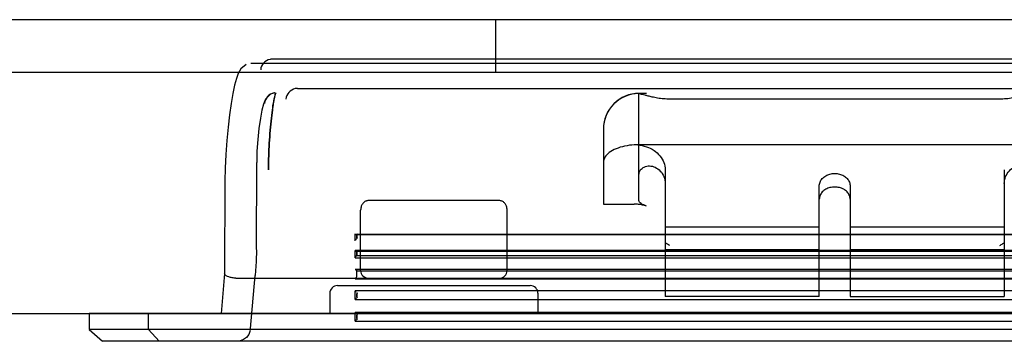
# Model space of a CAD drawing. Header units: inches. Extents: x 5 to 265, y 5 to 171.
# Tile 6 of 27: x 43.642 to 46.156, y 141.656 to 142.477. Entities that reach past the tile are written whole.
import ezdxf

# ---------------------------------------------------------------- set-up
doc = ezdxf.new("R2010")
doc.units = ezdxf.units.IN
doc.header["$LTSCALE"] = 14.96
doc.header["$MEASUREMENT"] = 0
doc.layers.get('0').update_dxf_attribs({"linetype": 'CONTINUOUS'})
doc.layers.add('03_ALL_AXES', color=7, linetype='CONTINUOUS')

msp = doc.modelspace()

# ---------------------------------------------------------------- linework, layer by layer
at = {"color": 7, "linetype": 'Continuous'}
for p, q in [((56.3284, 142.477), (37.0104, 142.477)), ((44.8569, 142.477), (44.8569, 142.342)), ((49.1824, 142.3653), (44.2323, 142.3653)), ((49.1278, 142.3764), (44.287, 142.3764)), ((56.8724, 142.342), (36.4664, 142.342)), ((44.2937, 142.2905), (44.2825, 142.2869)), ((44.3516, 142.3017), (49.0631, 142.3017)), ((45.2231, 142.0154), (45.2231, 142.2906)), ((45.2428, 142.2884), (45.2231, 142.2884)), ((45.2428, 142.2884), (45.2231, 142.2884)), ((45.3019, 142.2751), (46.1444, 142.2751)), ((45.1326, 142.1979), (45.1326, 142.0062)), ((45.2231, 142.158), (45.2201, 142.1576)), ((46.2231, 142.158), (45.2231, 142.158)), ((44.2463, 141.8901), (44.247, 142.1126)), ((45.29, 142.0941), (45.29, 141.7703)), ((46.1562, 142.0941), (46.1562, 141.7703)), ((44.1659, 142.0656), (44.1652, 141.8289)), ((45.6837, 141.7703), (45.6837, 142.0525)), ((45.7625, 142.0525), (45.7625, 141.7703)), ((44.8668, 142.0153), (44.5322, 142.0153)), ((44.5125, 141.8369), (44.5125, 141.991)), ((44.8865, 141.8369), (44.8865, 141.9936)), ((45.1326, 142.0062), (45.2113, 142.0062)), ((45.6837, 141.9473), (45.29, 141.9473)), ((46.1562, 141.9473), (45.7625, 141.9473)), ((44.4987, 141.9123), (44.4987, 141.9304)), ((44.4987, 141.9287), (48.918, 141.9287)), ((44.5017, 141.9292), (48.915, 141.9292)), ((44.5017, 141.9175), (44.5037, 141.9198)), ((44.5026, 141.9273), (44.5026, 141.9204)), ((48.918, 141.8876), (44.4987, 141.8876)), ((44.4987, 141.8694), (44.4987, 141.8876)), ((44.4987, 141.8858), (48.918, 141.8858)), ((44.5017, 141.8864), (48.915, 141.8864)), ((45.6837, 141.8894), (45.29, 141.8894)), ((46.1562, 141.8894), (45.7625, 141.8894)), ((44.4987, 141.8694), (48.918, 141.8694)), ((44.5009, 141.8738), (44.4994, 141.8717)), ((44.5017, 141.8747), (44.5009, 141.8738)), ((44.5017, 141.8747), (44.5037, 141.8769)), ((48.915, 141.8747), (44.5017, 141.8747)), ((44.5026, 141.8844), (44.5026, 141.8775)), ((48.916, 141.8393), (44.4987, 141.8393)), ((44.5026, 141.8218), (44.5026, 141.8401)), ((44.5026, 141.836), (48.9124, 141.836)), ((44.1652, 141.8293), (44.1562, 141.7271)), ((44.1942, 141.8172), (44.1951, 141.8172)), ((44.1951, 141.8172), (49.2196, 141.8172)), ((44.231, 141.6887), (44.2429, 141.8244)), ((44.4987, 141.8159), (48.916, 141.8159)), ((44.4534, 141.7983), (44.9456, 141.7983)), ((48.916, 141.7846), (44.4987, 141.7846)), ((44.4987, 141.7625), (44.4987, 141.7846)), ((44.4337, 141.7786), (44.4337, 141.727)), ((44.4987, 141.7625), (48.916, 141.7625)), ((44.5026, 141.7777), (44.5026, 141.7694)), ((44.5026, 141.7694), (44.5026, 141.7777)), ((44.9652, 141.7786), (44.9652, 141.727)), ((45.6837, 141.7703), (45.29, 141.7703)), ((45.7625, 141.7703), (46.1562, 141.7703)), ((49.5951, 141.727), (43.8196, 141.727)), ((43.8196, 141.727), (43.8196, 141.6861)), ((43.9711, 141.6861), (43.9711, 141.727)), ((48.916, 141.7296), (44.4987, 141.7296)), ((44.4987, 141.7073), (44.4987, 141.7296)), ((44.5026, 141.7228), (44.5026, 141.714)), ((49.5951, 141.6861), (43.8196, 141.6861)), ((43.8196, 141.6861), (43.8529, 141.6562)), ((43.9982, 141.6562), (43.9711, 141.6861)), ((44.4987, 141.7073), (48.916, 141.7073)), ((49.5619, 141.6562), (43.8529, 141.6562))]:
    msp.add_line(p, q, dxfattribs=at)
for points in [[(44.2203, 142.3628), (44.2065, 142.3517), (44.1999, 142.34), (44.1953, 142.3272), (44.1908, 142.3102), (44.1864, 142.2887), (44.1821, 142.2635), (44.178, 142.2346), (44.1743, 142.2026), (44.171, 142.1684), (44.1684, 142.1332), (44.1666, 142.0983), (44.1659, 142.0657)], [(44.2819, 142.2866), (44.2696, 142.2743), (44.2641, 142.2615), (44.2603, 142.2465), (44.2564, 142.2256), (44.2528, 142.1997), (44.2499, 142.1712), (44.2478, 142.1414), (44.247, 142.1126)], [(44.5037, 141.9292), (44.503, 141.9292), (44.5024, 141.9291), (44.5017, 141.9289)], [(44.5026, 141.9204), (44.5028, 141.9198), (44.5033, 141.9198), (44.504, 141.9202), (44.5046, 141.921)], [(44.5027, 141.9275), (44.5027, 141.9278), (44.5028, 141.9281), (44.503, 141.9284), (44.5032, 141.9286), (44.5034, 141.9288)], [(44.5034, 141.9288), (44.5038, 141.9291), (44.5042, 141.9292), (44.5046, 141.9291)], [(44.2463, 141.89), (44.2454, 141.8601), (44.2429, 141.8244)], [(44.5037, 141.8864), (44.503, 141.8863), (44.5024, 141.8862), (44.5017, 141.886)], [(44.5027, 141.8846), (44.5027, 141.885), (44.5028, 141.8853), (44.503, 141.8855), (44.5032, 141.8857), (44.5034, 141.8859)], [(44.5034, 141.8859), (44.5038, 141.8862), (44.5042, 141.8863), (44.5046, 141.8862)], [(44.5026, 141.8775), (44.5028, 141.8769), (44.5033, 141.8769), (44.504, 141.8773), (44.5046, 141.8781)], [(44.5046, 141.7784), (44.5042, 141.7788), (44.5038, 141.779), (44.5034, 141.7791), (44.5031, 141.779), (44.5028, 141.7786), (44.5027, 141.7782), (44.5026, 141.7777)], [(44.5026, 141.7694), (44.5028, 141.7684), (44.5033, 141.768), (44.504, 141.7681), (44.5046, 141.7686)], [(44.5046, 141.7236), (44.504, 141.7241), (44.5033, 141.7242), (44.5028, 141.7237), (44.5026, 141.7228)], [(44.5026, 141.714), (44.5028, 141.7131), (44.5033, 141.7127), (44.504, 141.7127), (44.5046, 141.7132)], [(44.2306, 141.6841), (44.2274, 141.6739), (44.2213, 141.6662), (44.2136, 141.6608), (44.2052, 141.6576), (44.1964, 141.6562)]]:
    msp.add_lwpolyline(points, dxfattribs=at)
for centre, radius, start, end in [((44.287, 142.3465), 0.0299, 101.4364, 175), ((44.287, 142.3465), 0.0299, 90, 101.4364), ((44.2968, 142.2606), 0.0299, 100.3383, 175), ((44.3516, 142.2717), 0.0299, 101.4359, 175), ((44.3516, 142.2717), 0.0299, 90, 101.4359), ((45.2231, 142.1982), 0.0906, 90, 180.232), ((45.2231, 142.1979), 0.0906, 90, 180), ((45.2156, 142.0924), 0.0654, 86.0044, 93.7483), ((45.1909, 141.7357), 0.1987, 56.0381, 60.0537), ((44.5322, 141.8369), 0.0197, 180, 270), ((44.8668, 141.8369), 0.0197, 270, 360), ((44.4534, 141.7786), 0.0197, 90, 180), ((44.9456, 141.7786), 0.0197, 0, 90)]:
    msp.add_arc(centre, radius, start, end, dxfattribs=at)
for points in [[(44.287, 142.3764), (44.2856, 142.3764), (44.2843, 142.3764), (44.283, 142.3761)], [(44.3516, 142.3016), (44.3503, 142.3016), (44.349, 142.3016), (44.3477, 142.3014)], [(44.4987, 141.9304), (44.4987, 141.9293), (44.5006, 141.9286), (44.5017, 141.9289)], [(44.5017, 141.9175), (44.5006, 141.9165), (44.4991, 141.9154), (44.4991, 141.9139)], [(44.4987, 141.8876), (44.4987, 141.8865), (44.5006, 141.8857), (44.5017, 141.886)], [(44.4994, 141.8717), (44.499, 141.871), (44.4987, 141.8702), (44.4987, 141.8694)], [(44.4987, 141.8393), (44.4997, 141.8393), (44.5005, 141.8386), (44.5013, 141.8381)], [(44.5026, 141.836), (44.5026, 141.8368), (44.502, 141.8376), (44.5013, 141.8381)], [(44.4987, 141.7846), (44.4988, 141.7835), (44.4992, 141.7821), (44.5002, 141.7817)], [(44.5015, 141.7663), (44.5006, 141.7659), (44.4993, 141.7651), (44.4992, 141.7641)], [(44.5015, 141.7663), (44.5023, 141.7666), (44.5032, 141.767), (44.5037, 141.7677)], [(44.5046, 141.7784), (44.5041, 141.7791), (44.5035, 141.7798), (44.5027, 141.7802)], [(44.4987, 141.7296), (44.4988, 141.7285), (44.4992, 141.727), (44.5002, 141.7266)], [(44.5016, 141.7111), (44.5006, 141.7107), (44.4993, 141.71), (44.4992, 141.7089)], [(44.5016, 141.7111), (44.5024, 141.7114), (44.5032, 141.7118), (44.5037, 141.7124)], [(44.5046, 141.7236), (44.5041, 141.7242), (44.5035, 141.7248), (44.5027, 141.7252)]]:
    msp.add_open_spline(points, degree=3, dxfattribs=at)
for points, knots in [([(44.2769, 142.0937), (44.2769, 142.1032), (44.2773, 142.1232), (44.2787, 142.1543), (44.2809, 142.1865), (44.2836, 142.2175), (44.2867, 142.2449), (44.2896, 142.2646), (44.292, 142.277), (44.2936, 142.2835), (44.295, 142.2877), (44.2961, 142.29), (44.2968, 142.2905)], [0, 0, 0, 0, 0.142528, 0.303106, 0.469851, 0.630412, 0.772906, 0.886841, 0.930416, 0.964019, 0.987156, 1, 1, 1, 1]), ([(44.2968, 142.2905), (44.2958, 142.2898), (44.295, 142.2877), (44.294, 142.2848), (44.2932, 142.282), (44.2925, 142.2789), (44.2918, 142.2757), (44.2911, 142.2725), (44.2905, 142.2692), (44.29, 142.266), (44.2894, 142.2629), (44.289, 142.2598), (44.2885, 142.2569), (44.2881, 142.2541), (44.2876, 142.2508), (44.2873, 142.2483), (44.2871, 142.2468)], [0, 0, 0, 0, 0.080462, 0.139083, 0.204322, 0.275195, 0.348704, 0.422665, 0.496428, 0.568736, 0.639188, 0.708155, 0.773145, 0.83516, 0.895742, 1, 1, 1, 1]), ([(45.2236, 142.2884), (45.2246, 142.2884), (45.2273, 142.2878), (45.232, 142.2867), (45.2384, 142.285), (45.2466, 142.2828), (45.2575, 142.2802), (45.2711, 142.2775), (45.2863, 142.2756), (45.2967, 142.2751), (45.3019, 142.2751)], [0, 0, 0, 0, 0.038884, 0.103698, 0.183645, 0.285807, 0.424531, 0.606834, 0.806269, 1, 1, 1, 1]), ([(46.1444, 142.2751), (46.1499, 142.2751), (46.1611, 142.2756), (46.1769, 142.2778), (46.1905, 142.2806), (46.201, 142.2832), (46.2088, 142.2852), (46.2147, 142.2868), (46.2191, 142.2878), (46.2217, 142.2884), (46.2227, 142.2884)], [0, 0, 0, 0, 0.208511, 0.419656, 0.601577, 0.732585, 0.827731, 0.9027, 0.963201, 1, 1, 1, 1]), ([(44.2871, 142.2468), (44.2858, 142.2373), (44.2836, 142.2172), (44.2809, 142.186), (44.2787, 142.1538), (44.2773, 142.1229), (44.2769, 142.1031), (44.2769, 142.0937)], [0, 0, 0, 0, 0.186143, 0.395369, 0.61206, 0.817656, 1, 1, 1, 1]), ([(45.2113, 142.1577), (45.203, 142.1571), (45.1871, 142.155), (45.1655, 142.1485), (45.148, 142.1392), (45.1359, 142.1273), (45.1326, 142.1172), (45.1326, 142.1126)], [0, 0, 0, 0, 0.255528, 0.489764, 0.692161, 0.858881, 1, 1, 1, 1]), ([(45.2201, 142.1576), (45.2276, 142.157), (45.2422, 142.1539), (45.2619, 142.1443), (45.2775, 142.1304), (45.2877, 142.1132), (45.29, 142.1004), (45.29, 142.0941)], [0, 0, 0, 0, 0.218485, 0.429287, 0.629164, 0.81813, 1, 1, 1, 1]), ([(45.2231, 142.0819), (45.2231, 142.0857), (45.2259, 142.094), (45.2364, 142.1021), (45.2505, 142.1048), (45.2655, 142.1011), (45.2787, 142.0913), (45.2878, 142.0766), (45.29, 142.0648), (45.29, 142.0589)], [0, 0, 0, 0, 0.110685, 0.232966, 0.367558, 0.510515, 0.665026, 0.828478, 1, 1, 1, 1]), ([(46.1562, 142.0589), (46.1562, 142.0648), (46.1584, 142.0769), (46.1681, 142.092), (46.182, 142.1018), (46.1972, 142.1048), (46.2109, 142.1015), (46.2206, 142.0934), (46.2231, 142.0855), (46.2231, 142.0819)], [0, 0, 0, 0, 0.171688, 0.344535, 0.503788, 0.648378, 0.778475, 0.894644, 1, 1, 1, 1]), ([(45.6837, 142.0525), (45.6837, 142.0559), (45.6851, 142.0629), (45.691, 142.072), (45.7, 142.079), (45.711, 142.0835), (45.719, 142.0845), (45.7231, 142.0845)], [0, 0, 0, 0, 0.180741, 0.369452, 0.570184, 0.78202, 1, 1, 1, 1]), ([(45.7231, 142.0845), (45.7272, 142.0845), (45.7352, 142.0835), (45.7463, 142.079), (45.7552, 142.072), (45.7611, 142.0629), (45.7625, 142.0559), (45.7625, 142.0525)], [0, 0, 0, 0, 0.218333, 0.430062, 0.630672, 0.819362, 1, 1, 1, 1]), ([(45.7231, 142.05), (45.7191, 142.05), (45.711, 142.049), (45.7, 142.0447), (45.6911, 142.0379), (45.6852, 142.0291), (45.6837, 142.0223), (45.6837, 142.019)], [0, 0, 0, 0, 0.220111, 0.433067, 0.633902, 0.821483, 1, 1, 1, 1]), ([(45.7625, 142.019), (45.7625, 142.0223), (45.7611, 142.0291), (45.7551, 142.0379), (45.7462, 142.0447), (45.7352, 142.049), (45.7272, 142.05), (45.7231, 142.05)], [0, 0, 0, 0, 0.178532, 0.366172, 0.567229, 0.780349, 1, 1, 1, 1]), ([(44.5322, 142.0153), (44.5312, 142.0153), (44.5292, 142.0152), (44.5262, 142.0143), (44.5233, 142.0129), (44.5206, 142.0108), (44.518, 142.0081), (44.5158, 142.0047), (44.514, 142.0007), (44.5128, 141.9961), (44.5125, 141.9927), (44.5125, 141.991)], [0, 0, 0, 0, 0.083844, 0.172137, 0.264967, 0.364344, 0.47089, 0.585957, 0.710816, 0.847795, 1, 1, 1, 1]), ([(44.8865, 141.991), (44.8865, 141.9927), (44.8862, 141.9961), (44.885, 142.0007), (44.8832, 142.0047), (44.881, 142.0081), (44.8784, 142.0108), (44.8757, 142.0129), (44.8727, 142.0143), (44.8698, 142.0152), (44.8678, 142.0153), (44.8668, 142.0153)], [0, 0, 0, 0, 0.152215, 0.28919, 0.414034, 0.529098, 0.635605, 0.734993, 0.827825, 0.916136, 1, 1, 1, 1]), ([(45.2428, 142.0013), (45.2403, 142.0021), (45.2355, 142.0039), (45.2293, 142.0071), (45.2247, 142.0106), (45.2231, 142.0139), (45.2231, 142.0154)], [0, 0, 0, 0, 0.31617, 0.598125, 0.826689, 1, 1, 1, 1]), ([(45.2428, 142.0013), (45.2395, 142.0024), (45.2326, 142.0042), (45.222, 142.0059), (45.2149, 142.0062), (45.2113, 142.0062)], [0, 0, 0, 0, 0.329696, 0.664283, 1, 1, 1, 1]), ([(44.5026, 141.9204), (44.5026, 141.9212), (44.5037, 141.9236), (44.5025, 141.926), (44.5026, 141.9276)], [0, 0, 0, 0, 0.338493, 1, 1, 1, 1]), ([(44.5026, 141.8775), (44.5026, 141.8783), (44.5037, 141.8807), (44.5025, 141.8831), (44.5026, 141.8847)], [0, 0, 0, 0, 0.338492, 1, 1, 1, 1]), ([(46.1444, 141.9004), (46.1457, 141.9014), (46.1484, 141.9031), (46.1523, 141.9056), (46.1549, 141.9071), (46.1562, 141.9078)], [0, 0, 0, 0, 0.353515, 0.683721, 1, 1, 1, 1]), ([(44.1942, 141.8172), (44.1909, 141.8174), (44.1847, 141.8181), (44.1762, 141.82), (44.1699, 141.8228), (44.1655, 141.8261), (44.165, 141.8293), (44.1654, 141.8304)], [0, 0, 0, 0, 0.28723, 0.545612, 0.752434, 0.897902, 1, 1, 1, 1]), ([(44.4987, 141.8159), (44.4996, 141.8162), (44.5008, 141.8185), (44.5024, 141.8204), (44.5026, 141.8218)], [0, 0, 0, 0, 0.405375, 1, 1, 1, 1]), ([(44.5026, 141.7694), (44.5026, 141.7704), (44.5031, 141.7721), (44.5031, 141.7749), (44.5026, 141.7767), (44.5026, 141.7777)], [0, 0, 0, 0, 0.360305, 0.639821, 1, 1, 1, 1]), ([(44.5026, 141.714), (44.5026, 141.715), (44.5032, 141.7169), (44.5032, 141.7199), (44.5026, 141.7219), (44.5026, 141.7228)], [0, 0, 0, 0, 0.314312, 0.686242, 1, 1, 1, 1])]:
    msp.add_open_spline(points, degree=3, knots=knots, dxfattribs=at)
at = {"layer": '03_ALL_AXES', "color": 7, "linetype": 'Continuous'}
msp.add_line((36.4034, 141.727), (56.9354, 141.727), dxfattribs=at)

doc.saveas('drawing.dxf')
